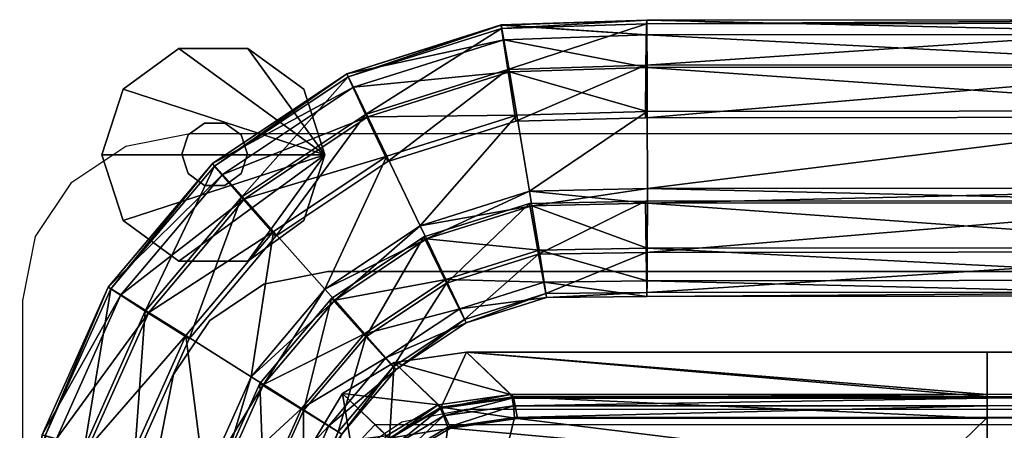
# Model space of a CAD drawing. Header units: inches. Extents: x -211 to 145, y -42 to 108.
# Tile 69 of 222: x -130.4 to -125.71, y 105.85 to 107.81. Entities that reach past the tile are written whole.
import ezdxf

# ---------------------------------------------------------------- set-up
doc = ezdxf.new("R2010")
doc.units = ezdxf.units.IN
doc.header["$MEASUREMENT"] = 0
for name, color, linetype in [('A-FURN', 7, 'Continuous'), ('A-FURN-P-SEAT', 2, 'Continuous'), ('A-FURN-P-SEAT-T', 2, 'Continuous')]:
    doc.layers.add(name, color=color, linetype=linetype)
for name, color, linetype, true_color in [('CET color Grey57', 7, 'Continuous', 0x91938e), ('CET color Grey65', 7, 'Continuous', 0xa4a5aa), ('CET color Grey71', 7, 'Continuous', 0xb6b6b6)]:
    doc.layers.add(name, color=color, linetype=linetype, true_color=true_color)
doc.styles.add('Arial', font='arial.ttf')

# ---------------------------------------------------------------- blocks, each defined once
blk = doc.blocks.new('*C25')
at = {"layer": 'A-FURN-P-SEAT', "linetype": 'Continuous'}
for points in [[(-24.5374, -17.01), (-24.5374, 16.216), (-24.477, 16.5199), (-24.3048, 16.7774), (-24.0473, 16.9496), (-23.7434, 17.01), (23.7434, 17.01), (24.0473, 16.9496), (24.3048, 16.7774), (24.477, 16.5199), (24.5374, 16.216), (24.5374, -17.01)], [(23.8809, -17.01), (23.8809, 15.5595), (23.8205, 15.8634), (23.6483, 16.1209), (23.3908, 16.2931), (23.0869, 16.3535), (-23.0869, 16.3535), (-23.3908, 16.2931), (-23.6483, 16.1209), (-23.8205, 15.8634), (-23.8809, 15.5595), (-23.8809, -17.01)], [(-24.5374, -17.01), (-24.5374, 16.216), (-24.477, 16.5199), (-24.3048, 16.7774), (-24.0473, 16.9496), (-23.7434, 17.01), (23.7434, 17.01), (24.0473, 16.9496), (24.3048, 16.7774), (24.477, 16.5199), (24.5374, 16.216), (24.5374, -17.01)], [(23.8809, -17.01), (23.8809, 15.5595), (23.8205, 15.8634), (23.6483, 16.1209), (23.3908, 16.2931), (23.0869, 16.3535), (-23.0869, 16.3535), (-23.3908, 16.2931), (-23.6483, 16.1209), (-23.8205, 15.8634), (-23.8809, 15.5595), (-23.8809, -17.01)], [(-23.8809, -17.01), (-23.8809, 15.5595), (-23.8205, 15.8634), (-23.6483, 16.1209), (-23.3908, 16.2931), (-23.0869, 16.3535), (23.0869, 16.3535), (23.3908, 16.2931), (23.6483, 16.1209), (23.8205, 15.8634), (23.8809, 15.5595), (23.8809, -17.01)], [(23.2244, -17.01), (23.2244, 14.903), (23.164, 15.2069), (22.9918, 15.4644), (22.7343, 15.6366), (22.4304, 15.697), (-22.4304, 15.697), (-22.7343, 15.6366), (-22.9918, 15.4644), (-23.164, 15.2069), (-23.2244, 14.903), (-23.2244, -17.01)], [(-23.8809, -17.01), (-23.8809, 15.5595), (-23.8205, 15.8634), (-23.6483, 16.1209), (-23.3908, 16.2931), (-23.0869, 16.3535), (23.0869, 16.3535), (23.3908, 16.2931), (23.6483, 16.1209), (23.8205, 15.8634), (23.8809, 15.5595), (23.8809, -17.01)], [(23.2244, -17.01), (23.2244, 14.903), (23.164, 15.2069), (22.9918, 15.4644), (22.7343, 15.6366), (22.4304, 15.697), (-22.4304, 15.697), (-22.7343, 15.6366), (-22.9918, 15.4644), (-23.164, 15.2069), (-23.2244, 14.903), (-23.2244, -17.01)]]:
    blk.add_lwpolyline(points, dxfattribs=at)
blk.add_lwpolyline([(-17.4816, 15.6257), (-17.4216, 15.5657), (-17.4216, -15.5657), (-17.4816, -15.6257), (-22.8584, -15.6257), (-22.9184, -15.5657), (-22.9184, 15.5657), (-22.8616, 15.6257), (-17.4816, 15.6257)], close=True, dxfattribs=at)
at = {"layer": 'A-FURN-P-SEAT-T', "linetype": 'Continuous', "style": 'Arial'}
blk.add_attdef('ITEXT', (-9.252, -17.2344), '', height=2.8, dxfattribs=at).dxf.unprotected_set("ltscale", 0)
blk = doc.blocks.new('*C47')
at = {"layer": 'CET color Grey57', "linetype": 'Continuous'}
mesh = blk.add_polyface(dxfattribs=at)
corners = [(-23.6252, 16.8542, 49.1137), (-23.497, 16.7071, 48.4398), (-23.9547, 16.1656, 48.4418), (-23.6355, 16.8669, 49.3578), (-24.1186, 16.2704, 49.1158), (-23.5873, 16.8141, 49.5952), (-24.132, 16.2795, 49.3599), (-23.483, 16.698, 49.7859), (-23.3443, 16.543, 49.9049), (-22.8055, 16.9018, 49.9026), (-22.8958, 17.0891, 49.7834), (-23.1001, 16.2692, 49.9072), (-23.3338, 16.5212, 47.8362), (-22.9068, 17.1001, 48.4373), (-22.8018, 16.8755, 47.8339), (-22.989, 17.2778, 49.1109), (-22.9954, 17.2932, 49.355), (-22.9638, 17.2293, 49.5925), (-22.1883, 17.0968, 49.8999), (-22.2307, 17.3137, 48.4343), (-22.2602, 17.5081, 49.1078), (-22.262, 17.5248, 49.3519), (-22.2493, 17.455, 49.5894), (-22.2229, 17.3017, 49.7805), (-23.483, 16.698, 0.5839), (-22.8958, 17.0891, 0.5865), (-22.8055, 16.9018, 0.4673), (-23.3443, 16.543, 0.465), (-22.647, 16.5709, 0.4646), (-23.1001, 16.2692, 0.4627), (-23.3338, 16.5212, 2.5337), (-22.8018, 16.8755, 2.536), (-22.9068, 17.1001, 1.9326), (-23.497, 16.7071, 1.9301), (-22.989, 17.2778, 1.2589), (-23.6252, 16.8542, 1.2562), (-22.9954, 17.2932, 1.0148), (-23.6355, 16.8669, 1.0121), (-22.9638, 17.2293, 0.7774), (-23.5873, 16.814, 0.7747), (-22.2602, 17.5081, 1.2621), (-22.262, 17.5249, 1.018), (-22.2493, 17.455, 0.7804), (-22.1923, 17.068, 47.8313)]
mesh.append_faces([[corners[k] for k in face] for face in [(0, 1, 2, 0), (3, 0, 4, 3), (5, 3, 6, 5), (7, 8, 9, 7), (9, 10, 7, 9), (9, 8, 11, 9), (12, 1, 13, 12), (13, 14, 12, 13), (1, 0, 15, 1), (15, 13, 1, 15), (0, 3, 16, 0), (16, 15, 0, 16), (3, 5, 17, 3), (17, 16, 3, 17), (5, 7, 10, 5), (10, 17, 5, 10), (10, 9, 18, 10), (14, 13, 19, 14), (13, 15, 20, 13), (15, 16, 21, 15), (16, 17, 22, 16), (17, 10, 23, 17), (24, 25, 26, 24), (26, 27, 24, 26), (26, 28, 29, 26), (30, 31, 32, 30), (32, 33, 30, 32), (33, 32, 34, 33), (34, 35, 33, 34), (35, 34, 36, 35), (36, 37, 35, 36), (37, 36, 38, 37), (38, 39, 37, 38), (39, 38, 25, 39), (25, 24, 39, 25), (34, 40, 41, 34), (41, 36, 34, 41), (36, 41, 42, 36), (42, 38, 36, 42), (14, 31, 30, 14), (31, 14, 43, 31)]])
mesh = blk.add_polyface(dxfattribs=at)
corners = [(-22.1883, 17.0968, 49.8999), (-22.2229, 17.3017, 49.7805), (-22.8958, 17.0891, 49.7834), (-22.647, 16.5709, 49.9052), (-22.1279, 16.7349, 49.903), (-22.8055, 16.9018, 49.9026), (-22.2307, 17.3137, 48.4343), (-22.1923, 17.068, 47.8313), (-22.8018, 16.8755, 47.8339), (-22.2602, 17.5081, 49.1078), (-22.9068, 17.1001, 48.4373), (-22.262, 17.5248, 49.3519), (-22.989, 17.2778, 49.1109), (-22.2493, 17.455, 49.5894), (-22.9954, 17.2932, 49.355), (-22.9638, 17.2293, 49.5925), (-21.5671, 17.1145, 49.8971), (-21.5669, 16.7476, 49.9007), (-21.5735, 17.3337, 48.4313), (-21.5708, 17.531, 49.1045), (-21.5697, 17.5482, 49.3486), (-21.5687, 17.4775, 49.5862), (-21.5678, 17.3221, 49.7775), (-22.8958, 17.0891, 0.5865), (-22.2229, 17.3017, 0.5893), (-22.1883, 17.0968, 0.4699), (-22.8055, 16.9018, 0.4673), (-22.1279, 16.7349, 0.4669), (-22.647, 16.5709, 0.4646), (-22.8018, 16.8755, 2.536), (-22.1923, 17.068, 2.5386), (-22.2307, 17.3137, 1.9355), (-22.9068, 17.1001, 1.9326), (-22.2602, 17.5081, 1.2621), (-22.989, 17.2778, 1.2589), (-22.9638, 17.2293, 0.7774), (-22.2493, 17.455, 0.7804), (-21.5678, 17.3221, 0.5924), (-21.5671, 17.1145, 0.4727), (-21.5759, 17.0843, 2.5413), (-21.5735, 17.3337, 1.9385), (-21.5708, 17.531, 1.2654), (-21.5697, 17.5482, 1.0213), (-22.262, 17.5249, 1.018), (-21.5687, 17.4775, 0.7836), (-21.5759, 17.0843, 47.8285)]
mesh.append_faces([[corners[k] for k in face] for face in [(0, 1, 2, 0), (3, 4, 0, 3), (0, 5, 3, 0), (6, 7, 8, 6), (9, 6, 10, 9), (11, 9, 12, 11), (13, 11, 14, 13), (1, 13, 15, 1), (1, 0, 16, 1), (4, 17, 16, 4), (16, 0, 4, 16), (7, 6, 18, 7), (6, 9, 19, 6), (9, 11, 20, 9), (11, 13, 21, 11), (13, 1, 22, 13), (23, 24, 25, 23), (25, 26, 23, 25), (25, 27, 28, 25), (28, 26, 25, 28), (29, 30, 31, 29), (31, 32, 29, 31), (32, 31, 33, 32), (33, 34, 32, 33), (35, 36, 24, 35), (24, 23, 35, 24), (24, 37, 38, 24), (38, 25, 24, 38), (27, 25, 38, 27), (30, 39, 40, 30), (40, 31, 30, 40), (31, 40, 41, 31), (41, 33, 31, 41), (33, 41, 42, 33), (42, 43, 33, 42), (43, 42, 44, 43), (44, 36, 43, 44), (36, 44, 37, 36), (37, 24, 36, 37), (30, 7, 45, 30), (7, 30, 29, 7)]])
mesh = blk.add_polyface(dxfattribs=at)
corners = [(-21.5671, 17.1145, 49.8971), (-21.5678, 17.3221, 49.7775), (-22.2229, 17.3017, 49.7805), (-21.5735, 17.3337, 48.4313), (-21.5759, 17.0843, 47.8285), (-22.1923, 17.068, 47.8313), (-21.5708, 17.531, 49.1045), (-22.2307, 17.3137, 48.4343), (-21.5697, 17.5482, 49.3486), (-22.2602, 17.5081, 49.1078), (-21.5687, 17.4775, 49.5862), (-22.262, 17.5248, 49.3519), (-22.2493, 17.455, 49.5894), (-18.6012, 17.1163, 49.885), (-18.6019, 17.324, 49.7654), (-21.5669, 16.7476, 49.9007), (-18.601, 16.7494, 49.8886), (-18.6076, 17.3355, 48.4192), (-18.61, 17.0861, 47.8164), (-18.6049, 17.5328, 49.0924), (-18.6039, 17.55, 49.3365), (-18.6028, 17.4793, 49.5741), (-21.5671, 17.1145, 0.4727), (-21.5669, 16.7476, 0.4692), (-22.1279, 16.7349, 0.4669), (-21.5678, 17.3221, 0.5924), (-18.6019, 17.324, 0.6045), (-18.6012, 17.1163, 0.4848), (-18.601, 16.7494, 0.4813), (-21.5759, 17.0843, 2.5413), (-18.6098, 17.0861, 2.5519), (-18.6076, 17.3355, 1.9507), (-21.5735, 17.3337, 1.9385), (-18.6049, 17.5329, 1.2775), (-21.5708, 17.531, 1.2654), (-18.6039, 17.55, 1.0334), (-21.5697, 17.5482, 1.0213), (-18.6028, 17.4793, 0.7957), (-21.5687, 17.4775, 0.7836), (-18.585, 17.0861, 47.8134), (-18.5641, 17.0861, 47.8047), (-18.5641, 17.0861, 2.5651), (-18.585, 17.0861, 2.5564), (-22.1923, 17.068, 2.5386)]
mesh.append_faces([[corners[k] for k in face] for face in [(0, 1, 2, 0), (3, 4, 5, 3), (6, 3, 7, 6), (8, 6, 9, 8), (10, 8, 11, 10), (1, 10, 12, 1), (1, 0, 13, 1), (13, 14, 1, 13), (15, 16, 13, 15), (13, 0, 15, 13), (4, 3, 17, 4), (17, 18, 4, 17), (3, 6, 19, 3), (19, 17, 3, 19), (6, 8, 20, 6), (20, 19, 6, 20), (8, 10, 21, 8), (21, 20, 8, 21), (10, 1, 14, 10), (14, 21, 10, 14), (22, 23, 24, 22), (25, 26, 27, 25), (27, 22, 25, 27), (27, 28, 23, 27), (23, 22, 27, 23), (29, 30, 31, 29), (31, 32, 29, 31), (32, 31, 33, 32), (33, 34, 32, 33), (34, 33, 35, 34), (35, 36, 34, 35), (36, 35, 37, 36), (37, 38, 36, 37), (38, 37, 26, 38), (26, 25, 38, 26), (18, 39, 40, 18), (41, 42, 30, 41), (18, 41, 30, 18), (4, 29, 43, 4), (18, 30, 29, 18), (29, 4, 18, 29)]])
mesh = blk.add_polyface(dxfattribs=at)
corners = [(-23.7622, 16.0486, 49.9067), (-23.9385, 16.1591, 49.7879), (-24.2264, 15.5149, 49.7892), (-23.9547, 16.1656, 48.4418), (-23.7463, 16.0331, 47.838), (-24.0071, 15.4495, 47.8391), (-24.1186, 16.2704, 49.1158), (-24.2439, 15.5182, 48.443), (-24.132, 16.2795, 49.3599), (-24.4304, 15.5726, 49.1171), (-24.071, 16.2418, 49.5973), (-24.4457, 15.5773, 49.3613), (-24.3766, 15.5578, 49.5986), (-23.3443, 16.543, 49.9049), (-23.483, 16.698, 49.7859), (-23.4515, 15.8534, 49.9087), (-23.1001, 16.2692, 49.9072), (-23.497, 16.7071, 48.4398), (-23.3338, 16.5212, 47.8362), (-23.6252, 16.8542, 49.1137), (-23.6355, 16.8669, 49.3578), (-23.5873, 16.8141, 49.5952), (-22.647, 16.5709, 49.9052), (-22.8055, 16.9018, 49.9026), (-24.1186, 16.2704, 1.2541), (-24.4304, 15.5726, 1.2527), (-24.2439, 15.5182, 1.9268), (-24.132, 16.2795, 1.0099), (-24.4457, 15.5773, 1.0086), (-24.071, 16.2418, 0.7726), (-24.3766, 15.5578, 0.7712), (-23.9385, 16.1591, 0.582), (-23.483, 16.698, 0.5839), (-23.3443, 16.543, 0.465), (-23.7622, 16.0486, 0.4632), (-23.1001, 16.2692, 0.4627), (-23.4515, 15.8534, 0.4612), (-23.7463, 16.0331, 2.5319), (-23.3338, 16.5212, 2.5337), (-23.497, 16.7071, 1.9301), (-23.9547, 16.1656, 1.9281), (-23.6252, 16.8542, 1.2562), (-23.6355, 16.8669, 1.0121), (-23.5873, 16.814, 0.7747), (-22.8055, 16.9018, 0.4673), (-22.8018, 16.8755, 47.8339), (-24.0071, 15.4495, 2.5308)]
mesh.append_faces([[corners[k] for k in face] for face in [(0, 1, 2, 0), (3, 4, 5, 3), (6, 3, 7, 6), (8, 6, 9, 8), (10, 8, 11, 10), (1, 10, 12, 1), (1, 0, 13, 1), (13, 14, 1, 13), (15, 16, 13, 15), (13, 0, 15, 13), (4, 3, 17, 4), (17, 18, 4, 17), (3, 6, 19, 3), (6, 8, 20, 6), (8, 10, 21, 8), (10, 1, 14, 10), (14, 21, 10, 14), (16, 22, 23, 16), (24, 25, 26, 24), (25, 24, 27, 25), (27, 28, 25, 27), (28, 27, 29, 28), (29, 30, 28, 29), (31, 32, 33, 31), (33, 34, 31, 33), (33, 35, 36, 33), (36, 34, 33, 36), (37, 38, 39, 37), (39, 40, 37, 39), (40, 39, 41, 40), (41, 24, 40, 41), (24, 41, 42, 24), (42, 27, 24, 42), (27, 42, 43, 27), (43, 29, 27, 43), (29, 43, 32, 29), (32, 31, 29, 32), (35, 33, 44, 35), (38, 18, 45, 38), (4, 37, 46, 4), (18, 38, 37, 18), (37, 4, 18, 37)]])
mesh = blk.add_polyface(dxfattribs=at)
corners = [(-23.0535, 16.217, 49.9076), (-22.9117, 16.0574, 49.7824), (-22.5249, 16.315, 49.7808), (-22.6168, 16.5079, 49.9057), (-22.8101, 15.9425, 49.5883), (-22.4593, 16.1762, 49.5868), (-22.4281, 16.1091, 49.3564), (-22.7751, 15.901, 49.1167), (-22.905, 16.0434, 48.4381), (-22.5226, 16.2981, 48.4365), (-22.4372, 16.126, 49.1152), (-23.0695, 16.2249, 47.8368), (-22.6303, 16.5174, 47.8349), (-22.0818, 16.455, 49.7789), (-22.0573, 16.3032, 49.5851), (-22.127, 16.6764, 47.8327), (-23.0535, 16.217, 0.4623), (-22.6168, 16.5079, 0.4641), (-22.5249, 16.315, 0.5891), (-22.9117, 16.0574, 0.5874), (-22.4593, 16.1762, 0.783), (-22.8101, 15.9425, 0.7815), (-22.4281, 16.1091, 1.0135), (-22.7616, 15.887, 1.0121), (-22.4372, 16.126, 1.2546), (-22.7751, 15.901, 1.2532), (-22.5226, 16.2981, 1.9334), (-22.905, 16.0434, 1.9317), (-22.6303, 16.5174, 2.535), (-23.0695, 16.2249, 2.5331), (-22.0818, 16.455, 0.591), (-22.0573, 16.3032, 0.7848), (-22.0845, 16.4365, 1.9353), (-22.127, 16.6764, 2.5372), (-23.4515, 15.8534, 49.9087), (-23.1, 16.2692, 49.9072), (-22.647, 16.5709, 49.9052), (-22.1164, 16.666, 49.9036), (-22.1279, 16.7349, 49.903), (-23.1, 16.2692, 0.4627), (-23.3923, 15.8163, 0.4608), (-23.4515, 15.8534, 0.4612), (-22.647, 16.5709, 0.4646), (-22.1279, 16.7349, 0.4669), (-23.4102, 15.8218, 47.8383), (-23.4102, 15.8218, 2.5316)]
mesh.append_faces([[corners[k] for k in face] for face in [(0, 1, 2, 0), (0, 2, 3, 0), (1, 4, 5, 1), (1, 5, 2, 1), (4, 6, 5, 4), (7, 8, 9, 7), (7, 9, 10, 7), (8, 11, 12, 8), (8, 12, 9, 8), (3, 2, 13, 3), (2, 5, 14, 2), (9, 12, 15, 9), (16, 17, 18, 16), (16, 18, 19, 16), (19, 18, 20, 19), (19, 20, 21, 19), (21, 20, 22, 21), (23, 22, 24, 23), (25, 24, 26, 25), (25, 26, 27, 25), (27, 26, 28, 27), (27, 28, 29, 27), (17, 30, 18, 17), (18, 31, 20, 18), (24, 32, 26, 24), (26, 33, 28, 26), (34, 0, 35, 34), (35, 0, 3, 35), (35, 3, 36, 35), (36, 3, 37, 36), (36, 37, 38, 36), (39, 16, 40, 39), (39, 40, 41, 39), (42, 17, 16, 42), (42, 16, 39, 42), (43, 17, 42, 43), (15, 12, 28, 15), (11, 44, 45, 11), (11, 45, 29, 11), (29, 28, 12, 29), (29, 12, 11, 29)]])
mesh = blk.add_polyface(dxfattribs=at)
corners = [(-22.6168, 16.5079, 49.9057), (-22.0818, 16.455, 49.7789), (-22.1164, 16.666, 49.9036), (-22.5249, 16.315, 49.7808), (-22.0573, 16.3032, 49.5851), (-22.4593, 16.1762, 49.5868), (-22.4281, 16.1091, 49.3564), (-22.0461, 16.2298, 49.3547), (-22.4372, 16.126, 49.1152), (-22.0502, 16.2483, 49.1136), (-22.5226, 16.2981, 48.4365), (-22.0845, 16.4365, 48.4346), (-22.127, 16.6764, 47.8327), (-21.5672, 16.4638, 49.7769), (-21.5668, 16.6777, 49.9013), (-21.5679, 16.3098, 49.5833), (-21.5689, 16.2353, 49.353), (-21.5699, 16.2539, 49.1118), (-21.5729, 16.4443, 48.4326), (-21.5756, 16.6873, 47.8305), (-22.6168, 16.5079, 0.4641), (-22.1164, 16.6659, 0.4663), (-22.0818, 16.455, 0.591), (-22.5249, 16.315, 0.5891), (-22.0573, 16.3032, 0.7848), (-22.4593, 16.1762, 0.783), (-22.0461, 16.2298, 1.0151), (-22.4281, 16.1091, 1.0135), (-22.0502, 16.2483, 1.2563), (-22.4372, 16.126, 1.2546), (-22.0845, 16.4365, 1.9353), (-22.5226, 16.2981, 1.9334), (-22.127, 16.6764, 2.5372), (-21.5668, 16.6777, 0.4685), (-21.5672, 16.4638, 0.593), (-21.5679, 16.3098, 0.7866), (-21.5689, 16.2353, 1.0169), (-21.5699, 16.2539, 1.2581), (-21.5729, 16.4443, 1.9372), (-21.5756, 16.6873, 2.5394), (-22.1279, 16.7349, 49.903), (-21.5669, 16.7476, 49.9007), (-22.1279, 16.7349, 0.4669), (-21.5669, 16.7476, 0.4692), (-22.6303, 16.5174, 2.535)]
mesh.append_faces([[corners[k] for k in face] for face in [(0, 1, 2, 0), (3, 4, 1, 3), (5, 6, 7, 5), (5, 7, 4, 5), (6, 8, 9, 6), (6, 9, 7, 6), (8, 10, 11, 8), (8, 11, 9, 8), (10, 12, 11, 10), (2, 1, 13, 2), (2, 13, 14, 2), (1, 4, 15, 1), (1, 15, 13, 1), (4, 7, 16, 4), (7, 9, 17, 7), (9, 11, 18, 9), (11, 12, 19, 11), (11, 19, 18, 11), (20, 21, 22, 20), (23, 22, 24, 23), (25, 24, 26, 25), (25, 26, 27, 25), (27, 26, 28, 27), (27, 28, 29, 27), (29, 28, 30, 29), (31, 30, 32, 31), (21, 33, 34, 21), (21, 34, 22, 21), (22, 35, 24, 22), (24, 36, 26, 24), (26, 37, 28, 26), (28, 38, 30, 28), (30, 38, 39, 30), (30, 39, 32, 30), (40, 2, 14, 40), (40, 14, 41, 40), (42, 21, 20, 42), (43, 21, 42, 43), (12, 44, 32, 12), (32, 39, 19, 32), (32, 19, 12, 32)]])
mesh = blk.add_polyface(dxfattribs=at)
corners = [(-22.0573, 16.3032, 49.5851), (-21.5689, 16.2353, 49.353), (-21.5679, 16.3098, 49.5833), (-22.0461, 16.2298, 49.3547), (-21.5699, 16.2539, 49.1118), (-22.0502, 16.2483, 49.1136), (-21.5729, 16.4443, 48.4326), (-21.5668, 16.6777, 49.9013), (-21.5672, 16.4638, 49.7769), (-18.6013, 16.4656, 49.7648), (-18.6009, 16.6795, 49.8892), (-18.6021, 16.3116, 49.5712), (-18.603, 16.2371, 49.3409), (-18.604, 16.2557, 49.0997), (-18.607, 16.4461, 48.4205), (-21.5756, 16.6873, 47.8305), (-18.6098, 16.6891, 47.8183), (-18.5842, 16.6891, 47.8153), (-22.0818, 16.455, 0.591), (-21.5672, 16.4638, 0.593), (-21.5679, 16.3098, 0.7866), (-22.0573, 16.3032, 0.7848), (-21.5689, 16.2353, 1.0169), (-22.0461, 16.2298, 1.0151), (-21.5699, 16.2539, 1.2581), (-22.0502, 16.2483, 1.2563), (-21.5729, 16.4443, 1.9372), (-21.5668, 16.6777, 0.4685), (-18.6009, 16.6795, 0.4807), (-18.6013, 16.4656, 0.6051), (-18.6021, 16.3116, 0.7987), (-18.603, 16.2371, 1.029), (-18.604, 16.2557, 1.2702), (-18.607, 16.4461, 1.9494), (-18.6098, 16.6891, 2.5515), (-21.5756, 16.6873, 2.5394), (-18.5842, 16.6891, 2.5546), (-21.5669, 16.7476, 49.9007), (-18.601, 16.7494, 49.8886), (-21.5669, 16.7476, 0.4692), (-22.1164, 16.6659, 0.4663), (-18.601, 16.7494, 0.4813), (-18.5627, 16.6891, 2.5635)]
mesh.append_faces([[corners[k] for k in face] for face in [(0, 1, 2, 0), (3, 4, 1, 3), (5, 6, 4, 5), (7, 8, 9, 7), (7, 9, 10, 7), (8, 2, 11, 8), (8, 11, 9, 8), (2, 1, 12, 2), (2, 12, 11, 2), (1, 4, 13, 1), (1, 13, 12, 1), (4, 6, 14, 4), (4, 14, 13, 4), (6, 15, 16, 6), (6, 16, 14, 6), (14, 16, 17, 14), (18, 19, 20, 18), (21, 20, 22, 21), (23, 22, 24, 23), (25, 24, 26, 25), (27, 28, 29, 27), (27, 29, 19, 27), (19, 29, 30, 19), (19, 30, 20, 19), (20, 30, 31, 20), (20, 31, 22, 20), (22, 31, 32, 22), (22, 32, 24, 22), (24, 32, 33, 24), (24, 33, 26, 24), (26, 33, 34, 26), (26, 34, 35, 26), (33, 36, 34, 33), (37, 7, 10, 37), (37, 10, 38, 37), (39, 27, 40, 39), (41, 28, 27, 41), (41, 27, 39, 41), (34, 36, 42, 34), (16, 15, 35, 16), (16, 35, 34, 16)]])
mesh = blk.add_polyface(dxfattribs=at)
corners = [(-24.0262, 15.4576, 49.9078), (-24.2264, 15.5149, 49.7892), (-24.3239, 14.817, 49.7896), (-23.7488, 14.817, 49.91), (-23.6735, 15.3564, 49.9097), (-24.1157, 14.817, 49.9083), (-24.2439, 15.5182, 48.443), (-24.0071, 15.4495, 47.8391), (-24.0954, 14.8169, 47.8395), (-24.4304, 15.5726, 49.1171), (-24.3419, 14.8169, 48.4435), (-24.536, 14.817, 49.1176), (-24.552, 14.817, 49.3618), (-24.4457, 15.5773, 49.3613), (-24.3766, 15.5578, 49.5986), (-24.4802, 14.817, 49.5991), (-23.7622, 16.0486, 49.9067), (-23.4515, 15.8534, 49.9087), (-23.9547, 16.1656, 48.4418), (-24.1186, 16.2704, 49.1158), (-24.132, 16.2795, 49.3599), (-24.071, 16.2418, 49.5973), (-23.9385, 16.1591, 49.7879), (-24.3239, 14.817, 0.5803), (-24.2264, 15.5149, 0.5807), (-24.0262, 15.4576, 0.462), (-24.1157, 14.817, 0.4616), (-23.6735, 15.3564, 0.4602), (-23.7488, 14.817, 0.4599), (-24.0954, 14.8169, 2.5304), (-24.0071, 15.4495, 2.5308), (-24.2439, 15.5182, 1.9268), (-24.3419, 14.8169, 1.9264), (-24.4304, 15.5726, 1.2527), (-24.536, 14.817, 1.2522), (-24.4457, 15.5773, 1.0086), (-24.552, 14.817, 1.0081), (-24.3766, 15.5578, 0.7712), (-24.4802, 14.817, 0.7708), (-23.9385, 16.1591, 0.582), (-23.7622, 16.0486, 0.4632), (-23.4515, 15.8534, 0.4612), (-23.7463, 16.0331, 2.5319), (-23.9547, 16.1656, 1.9281), (-24.1186, 16.2704, 1.2541), (-24.071, 16.2418, 0.7726), (-23.7463, 16.0331, 47.838)]
mesh.append_faces([[corners[k] for k in face] for face in [(0, 1, 2, 0), (3, 4, 0, 3), (0, 5, 3, 0), (6, 7, 8, 6), (9, 6, 10, 9), (11, 12, 13, 11), (13, 9, 11, 13), (14, 13, 12, 14), (1, 14, 15, 1), (1, 0, 16, 1), (4, 17, 16, 4), (16, 0, 4, 16), (7, 6, 18, 7), (6, 9, 19, 6), (9, 13, 20, 9), (13, 14, 21, 13), (14, 1, 22, 14), (23, 24, 25, 23), (25, 26, 23, 25), (25, 27, 28, 25), (29, 30, 31, 29), (31, 32, 29, 31), (32, 31, 33, 32), (33, 34, 32, 33), (34, 33, 35, 34), (35, 36, 34, 35), (36, 35, 37, 36), (37, 38, 36, 37), (38, 37, 24, 38), (24, 23, 38, 24), (24, 39, 40, 24), (40, 25, 24, 40), (40, 41, 27, 40), (27, 25, 40, 27), (30, 42, 43, 30), (43, 31, 30, 43), (31, 43, 44, 31), (37, 45, 39, 37), (39, 24, 37, 39), (30, 7, 46, 30), (7, 30, 29, 7)]])
mesh = blk.add_polyface(dxfattribs=at)
corners = [(-23.6789, 14.817, 49.9103), (-23.4655, 14.817, 49.7848), (-23.4013, 15.2782, 49.7845), (-23.6063, 15.3372, 49.91), (-23.2542, 15.2357, 49.5903), (-23.3125, 14.817, 49.5905), (-23.1837, 15.2152, 49.3597), (-23.2588, 14.817, 49.1188), (-23.3891, 15.273, 48.4402), (-23.2027, 15.2203, 49.1185), (-23.4526, 14.8169, 48.4405), (-23.6984, 14.8169, 47.8395), (-23.6255, 15.34, 47.8392), (-23.2117, 15.7025, 49.7837), (-23.3923, 15.8162, 49.9091), (-23.0822, 15.6206, 49.5895), (-23.2016, 15.6925, 48.4394), (-23.4102, 15.8218, 47.8383), (-23.6789, 14.817, 0.4595), (-23.6063, 15.3372, 0.4599), (-23.4013, 15.2782, 0.5853), (-23.4655, 14.817, 0.585), (-23.2542, 15.2357, 0.7796), (-23.3125, 14.817, 0.7793), (-23.1837, 15.2152, 1.0102), (-23.2588, 14.817, 1.2511), (-23.2027, 15.2204, 1.2513), (-23.3891, 15.273, 1.9296), (-23.4526, 14.8169, 1.9294), (-23.6255, 15.34, 2.5307), (-23.6984, 14.8169, 2.5304), (-23.3923, 15.8163, 0.4608), (-23.2117, 15.7025, 0.5861), (-23.0822, 15.6206, 0.7803), (-23.2016, 15.6925, 1.9305), (-23.4102, 15.8218, 2.5316), (-23.7488, 14.817, 49.91), (-23.6735, 15.3564, 49.9097), (-23.4515, 15.8534, 49.9087), (-23.0535, 16.217, 49.9076), (-23.6735, 15.3564, 0.4602), (-23.7488, 14.817, 0.4599), (-23.4515, 15.8534, 0.4612)]
mesh.append_faces([[corners[k] for k in face] for face in [(0, 1, 2, 0), (0, 2, 3, 0), (1, 4, 2, 1), (5, 6, 4, 5), (7, 8, 9, 7), (10, 11, 12, 10), (10, 12, 8, 10), (3, 2, 13, 3), (3, 13, 14, 3), (2, 4, 15, 2), (2, 15, 13, 2), (9, 8, 16, 9), (8, 12, 17, 8), (8, 17, 16, 8), (18, 19, 20, 18), (18, 20, 21, 18), (21, 20, 22, 21), (23, 22, 24, 23), (25, 26, 27, 25), (25, 27, 28, 25), (28, 27, 29, 28), (28, 29, 30, 28), (19, 31, 32, 19), (19, 32, 20, 19), (20, 32, 33, 20), (20, 33, 22, 20), (27, 34, 35, 27), (27, 35, 29, 27), (36, 0, 3, 36), (36, 3, 37, 36), (37, 3, 14, 37), (37, 14, 38, 37), (38, 14, 39, 38), (40, 19, 18, 40), (40, 18, 41, 40), (42, 31, 19, 42), (42, 19, 40, 42), (12, 11, 30, 12), (12, 30, 29, 12), (29, 35, 17, 29), (29, 17, 12, 29)]])
mesh = blk.add_polyface(dxfattribs=at)
corners = [(-23.2391, 14.817, 49.3599), (-23.2027, 15.2203, 49.1185), (-23.1837, 15.2152, 49.3597), (-23.2542, 15.2357, 49.5903), (-23.0203, 15.581, 49.3589), (-23.0822, 15.6206, 49.5895), (-23.0372, 15.591, 49.1178), (-23.2016, 15.6925, 48.4394), (-23.3923, 15.8162, 49.9091), (-23.2117, 15.7025, 49.7837), (-22.9117, 16.0574, 49.7824), (-23.0535, 16.217, 49.9076), (-22.8101, 15.9425, 49.5883), (-22.7616, 15.887, 49.3578), (-22.7751, 15.901, 49.1167), (-22.905, 16.0434, 48.4381), (-23.4102, 15.8218, 47.8383), (-23.0695, 16.2249, 47.8368), (-22.4281, 16.1091, 49.3564), (-22.4372, 16.126, 49.1152), (-23.2391, 14.817, 1.01), (-23.1837, 15.2152, 1.0102), (-23.2027, 15.2204, 1.2513), (-23.2542, 15.2357, 0.7796), (-23.0822, 15.6206, 0.7803), (-23.0203, 15.581, 1.0109), (-23.0372, 15.591, 1.2521), (-23.2016, 15.6925, 1.9305), (-23.3891, 15.273, 1.9296), (-23.3923, 15.8163, 0.4608), (-23.0535, 16.217, 0.4623), (-22.9117, 16.0574, 0.5874), (-23.2117, 15.7025, 0.5861), (-22.8101, 15.9425, 0.7815), (-22.7616, 15.887, 1.0121), (-22.7751, 15.901, 1.2532), (-22.905, 16.0434, 1.9317), (-23.0695, 16.2249, 2.5331), (-23.4102, 15.8218, 2.5316), (-22.4281, 16.1091, 1.0135), (-22.4372, 16.126, 1.2546)]
mesh.append_faces([[corners[k] for k in face] for face in [(0, 1, 2, 0), (3, 2, 4, 3), (3, 4, 5, 3), (2, 1, 6, 2), (2, 6, 4, 2), (1, 7, 6, 1), (8, 9, 10, 8), (8, 10, 11, 8), (9, 5, 12, 9), (9, 12, 10, 9), (5, 4, 13, 5), (5, 13, 12, 5), (4, 6, 14, 4), (4, 14, 13, 4), (6, 7, 15, 6), (6, 15, 14, 6), (7, 16, 17, 7), (7, 17, 15, 7), (12, 13, 18, 12), (13, 14, 19, 13), (13, 19, 18, 13), (20, 21, 22, 20), (23, 24, 25, 23), (23, 25, 21, 23), (21, 25, 26, 21), (21, 26, 22, 21), (22, 26, 27, 22), (22, 27, 28, 22), (29, 30, 31, 29), (29, 31, 32, 29), (32, 31, 33, 32), (32, 33, 24, 32), (24, 33, 34, 24), (24, 34, 25, 24), (25, 34, 35, 25), (25, 35, 26, 25), (26, 35, 36, 26), (26, 36, 27, 26), (27, 36, 37, 27), (27, 37, 38, 27), (33, 39, 34, 33), (34, 40, 35, 34)]])
at = {"layer": 'CET color Grey65', "linetype": 'Continuous'}
mesh = blk.add_polyface(dxfattribs=at)
corners = [(-22.217, -16.0764, 12.2248), (-22.1841, -15.9582, 15.8943), (-22.203, 15.7584, 15.764), (-19.9512, 15.7689, 12.2254), (-19.9512, -16.0619, 15.7632), (-19.9512, 15.6565, 15.9002), (-23.0022, -0.1276, 12.2253), (-23.0044, 12.7947, 12.2253), (-22.8881, 12.7947, 15.9009), (-22.9883, -0.1276, 15.7633), (-22.9904, -12.8308, 15.7633), (-22.4266, -16.2628, 13.9943), (-23.214, 15.1831, 13.9943), (-19.9512, -16.2628, 13.9943), (-19.9512, 15.9705, 13.9943), (-23.214, -12.8308, 13.9943), (-23.2118, -0.1276, 13.9943), (-23.214, 12.7947, 13.9943), (-23.0043, 14.9814, 12.2247), (-22.9904, -15.2744, 15.764), (-22.8856, 14.9528, 15.8946), (-23.214, -15.4754, 13.9943), (-22.4266, 15.9705, 13.9943), (-22.5614, -16.0272, 12.2248), (-22.8075, -15.8796, 12.2248), (-22.9551, 15.3259, 12.2247), (-22.8075, 15.572, 12.2247), (-22.9412, -15.6189, 15.764), (-22.7935, -15.865, 15.764), (-22.5034, -15.9124, 15.8936), (-22.5475, 15.7092, 15.764), (-22.7935, 15.5616, 15.764), (-22.8398, 15.2721, 15.894), (-22.7711, -16.2136, 13.9943), (-23.0171, -16.066, 13.9943), (-23.1648, -15.8199, 13.9943), (-23.1648, 15.5276, 13.9943), (-23.0171, 15.7736, 13.9943), (-22.7711, 15.9213, 13.9943), (-22.2169, 15.7688, 12.2247), (-22.203, -16.0618, 15.764), (-22.1841, 15.6541, 15.8942), (-19.9512, -16.0765, 12.2254), (-19.9512, -15.9606, 15.9004), (-19.9512, 15.7585, 15.7633), (-23.0044, -12.8308, 12.2253), (-22.9904, 12.7947, 15.7633), (-22.8859, -0.1276, 15.9009), (-22.8881, -12.8308, 15.9009), (-23.0044, -15.289, 12.2248), (-22.8856, -15.2569, 15.8946), (-22.9904, 14.971, 15.764), (-22.9551, -15.6335, 12.2248), (-22.5614, 15.7196, 12.2247), (-22.8398, -15.5761, 15.894), (-22.7161, -15.7877, 15.8934), (-22.5475, -16.0126, 15.764), (-22.5034, 15.6083, 15.8936), (-22.7163, 15.4835, 15.8933), (-22.9412, 15.3155, 15.764), (-22.2098, -16.0598, 12.1708), (-22.2098, 15.7517, 12.1707), (-19.9512, 15.7518, 12.171), (-19.9512, -16.0598, 12.1711), (-22.987, -12.8308, 12.171), (-22.9849, -0.1276, 12.171), (-22.987, 12.7947, 12.171), (-22.987, -15.2826, 12.1708), (-22.987, 14.9745, 12.1707), (-22.5513, -16.011, 12.1708), (-22.7931, -15.8659, 12.1708), (-22.9382, -15.6241, 12.1708), (-22.9382, 15.316, 12.1707), (-22.7931, 15.5578, 12.1707), (-22.5513, 15.7029, 12.1707), (0.0001, -15.9554, 15.9004), (0.0001, 15.6618, 15.9002), (0.0001, 15.9757, 13.9943), (0.0001, 15.7741, 12.2254), (0.0001, 15.7637, 15.7633), (0.0001, 15.757, 12.171), (0.0001, -16.0546, 12.1711), (19.9464, -16.0765, 12.2254), (0.0001, -16.0713, 12.2254), (0.0001, -16.2576, 13.9943), (19.9464, -16.2628, 13.9943), (22.9997, 12.7947, 12.2253), (23.0019, -0.1276, 12.2253), (23.2115, -0.1276, 13.9943), (23.2093, 12.7947, 13.9943), (19.9464, -16.0619, 15.7632), (22.1983, -16.0618, 15.764), (22.4219, -16.2628, 13.9943), (19.9464, 15.7689, 12.2254), (22.2122, 15.7688, 12.2247), (22.4219, 15.9705, 13.9943), (19.9464, 15.9705, 13.9943), (22.9997, -12.8308, 12.2253), (22.9996, -15.289, 12.2248), (23.2093, -15.4754, 13.9943), (23.2093, -12.8308, 13.9943), (22.9857, 12.7947, 15.7633), (22.9856, 14.971, 15.764), (23.2093, 15.1831, 13.9943), (22.9879, -0.1276, 15.7633), (22.2123, -16.0764, 12.2248), (22.1982, 15.7584, 15.764), (19.9464, 15.7585, 15.7633), (22.9857, -15.2744, 15.764), (22.9857, -12.8308, 15.7633), (22.9996, 14.9814, 12.2247), (22.5427, -16.0126, 15.764), (22.7663, -16.2136, 13.9943), (22.5567, 15.7196, 12.2247), (22.7663, 15.9213, 13.9943), (22.5567, -16.0272, 12.2248), (22.5427, 15.7092, 15.764), (22.7888, -15.865, 15.764), (23.0124, -16.066, 13.9943), (22.9364, -15.6189, 15.764), (23.16, -15.8199, 13.9943), (22.8028, 15.572, 12.2247), (23.0124, 15.7737, 13.9943), (22.9504, 15.3259, 12.2247), (23.16, 15.5276, 13.9943), (22.8028, -15.8796, 12.2248), (22.9504, -15.6335, 12.2248), (22.7888, 15.5616, 15.764), (22.9364, 15.3155, 15.764), (22.8834, 12.7947, 15.9009), (22.8856, -0.1276, 15.9009), (19.9464, -15.9606, 15.9004), (22.7114, -15.7877, 15.8934), (22.4987, -15.9124, 15.8936), (22.1794, -15.9582, 15.8943), (22.8834, -12.8308, 15.9009), (22.7115, 15.4835, 15.8933), (22.8351, 15.2721, 15.894), (22.8809, 14.9528, 15.8946), (22.8809, -15.2569, 15.8946), (22.8351, -15.5762, 15.894), (19.9464, 15.6565, 15.9002), (22.1794, 15.6541, 15.8942), (22.4987, 15.6083, 15.8936), (0.0001, -16.0567, 15.7632), (22.9823, -15.2826, 12.1708), (22.9335, -15.6241, 12.1708), (22.2051, 15.7517, 12.1707), (22.5466, 15.7029, 12.1707), (22.5466, -16.011, 12.1708), (22.2051, -16.0598, 12.1708), (22.7884, -15.8659, 12.1708), (22.9335, 15.316, 12.1707), (22.9823, 14.9745, 12.1707), (22.7884, 15.5578, 12.1707), (22.9823, -12.8308, 12.171), (19.9464, 15.7518, 12.171), (19.9464, -16.0598, 12.1711), (22.9845, -0.1276, 12.171), (22.9823, 12.7947, 12.171)]
mesh.append_faces([[corners[k] for k in face] for face in [(42, 83, 84, 42), (42, 84, 13, 42), (7, 6, 16, 7), (7, 16, 17, 7), (4, 40, 11, 4), (4, 11, 13, 4), (3, 39, 22, 3), (3, 22, 14, 3), (45, 49, 21, 45), (45, 21, 15, 45), (6, 45, 15, 6), (6, 15, 16, 6), (46, 51, 12, 46), (46, 12, 17, 46), (16, 9, 46, 16), (16, 46, 17, 16), (11, 0, 42, 11), (11, 42, 13, 11), (22, 2, 44, 22), (22, 44, 14, 22), (14, 44, 79, 14), (14, 79, 77, 14), (21, 19, 10, 21), (21, 10, 15, 21), (15, 10, 9, 15), (15, 9, 16, 15), (12, 18, 7, 12), (12, 7, 17, 12), (40, 56, 33, 40), (40, 33, 11, 40), (39, 53, 38, 39), (39, 38, 22, 39), (11, 33, 23, 11), (11, 23, 0, 11), (22, 38, 30, 22), (22, 30, 2, 22), (56, 28, 34, 56), (56, 34, 33, 56), (28, 27, 35, 28), (28, 35, 34, 28), (27, 19, 21, 27), (27, 21, 35, 27), (53, 26, 37, 53), (53, 37, 38, 53), (26, 25, 36, 26), (26, 36, 37, 26), (25, 18, 12, 25), (25, 12, 36, 25), (33, 34, 24, 33), (33, 24, 23, 33), (34, 35, 52, 34), (34, 52, 24, 34), (35, 21, 49, 35), (35, 49, 52, 35), (38, 37, 31, 38), (38, 31, 30, 38), (37, 36, 59, 37), (37, 59, 31, 37), (36, 12, 51, 36), (36, 51, 59, 36), (1, 40, 4, 1), (1, 4, 43, 1), (20, 51, 46, 20), (20, 46, 8, 20), (43, 4, 144, 43), (43, 144, 75, 43), (5, 44, 2, 5), (5, 2, 41, 5), (8, 46, 9, 8), (8, 9, 47, 8), (47, 9, 10, 47), (47, 10, 48, 47), (48, 10, 19, 48), (48, 19, 50, 48), (49, 67, 71, 49), (49, 71, 52, 49), (39, 61, 74, 39), (39, 74, 53, 39), (40, 1, 29, 40), (40, 29, 56, 40), (51, 20, 32, 51), (51, 32, 59, 51), (23, 69, 60, 23), (23, 60, 0, 23), (24, 70, 69, 24), (24, 69, 23, 24), (52, 71, 70, 52), (52, 70, 24, 52), (25, 72, 68, 25), (25, 68, 18, 25), (26, 73, 72, 26), (26, 72, 25, 26), (53, 74, 73, 53), (53, 73, 26, 53), (27, 54, 50, 27), (27, 50, 19, 27), (28, 55, 54, 28), (28, 54, 27, 28), (56, 29, 55, 56), (56, 55, 28, 56), (30, 57, 41, 30), (30, 41, 2, 30), (31, 58, 57, 31), (31, 57, 30, 31), (59, 32, 58, 59), (59, 58, 31, 59), (67, 49, 45, 67), (67, 45, 64, 67), (61, 39, 3, 61), (61, 3, 62, 61), (62, 3, 78, 62), (62, 78, 80, 62), (63, 42, 0, 63), (63, 0, 60, 63), (64, 45, 6, 64), (64, 6, 65, 64), (65, 6, 7, 65), (65, 7, 66, 65), (66, 7, 18, 66), (66, 18, 68, 66), (78, 3, 14, 78), (78, 14, 77, 78), (144, 4, 13, 144), (144, 13, 84, 144), (79, 44, 5, 79), (79, 5, 76, 79), (83, 42, 63, 83), (83, 63, 81, 83), (82, 85, 84, 82), (82, 84, 83, 82), (86, 89, 88, 86), (86, 88, 87, 86), (90, 85, 92, 90), (90, 92, 91, 90), (93, 96, 95, 93), (93, 95, 94, 93), (97, 100, 99, 97), (97, 99, 98, 97), (87, 88, 100, 87), (87, 100, 97, 87), (101, 89, 103, 101), (101, 103, 102, 101), (88, 89, 101, 88), (88, 101, 104, 88), (92, 85, 82, 92), (92, 82, 105, 92), (95, 96, 107, 95), (95, 107, 106, 95), (96, 77, 79, 96), (96, 79, 107, 96), (99, 100, 109, 99), (99, 109, 108, 99), (100, 88, 104, 100), (100, 104, 109, 100), (103, 89, 86, 103), (103, 86, 110, 103), (91, 92, 112, 91), (91, 112, 111, 91), (94, 95, 114, 94), (94, 114, 113, 94), (92, 105, 115, 92), (92, 115, 112, 92), (95, 106, 116, 95), (95, 116, 114, 95), (111, 112, 118, 111), (111, 118, 117, 111), (117, 118, 120, 117), (117, 120, 119, 117), (119, 120, 99, 119), (119, 99, 108, 119), (113, 114, 122, 113), (113, 122, 121, 113), (121, 122, 124, 121), (121, 124, 123, 121), (123, 124, 103, 123), (123, 103, 110, 123), (112, 115, 125, 112), (112, 125, 118, 112), (118, 125, 126, 118), (118, 126, 120, 118), (120, 126, 98, 120), (120, 98, 99, 120), (114, 116, 127, 114), (114, 127, 122, 114), (122, 127, 128, 122), (122, 128, 124, 122), (124, 128, 102, 124), (124, 102, 103, 124), (134, 131, 90, 134), (134, 90, 91, 134), (138, 129, 101, 138), (138, 101, 102, 138), (131, 75, 144, 131), (131, 144, 90, 131), (141, 142, 106, 141), (141, 106, 107, 141), (129, 130, 104, 129), (129, 104, 101, 129), (130, 135, 109, 130), (130, 109, 104, 130), (135, 139, 108, 135), (135, 108, 109, 135), (98, 126, 146, 98), (98, 146, 145, 98), (94, 113, 148, 94), (94, 148, 147, 94), (91, 111, 133, 91), (91, 133, 134, 91), (102, 128, 137, 102), (102, 137, 138, 102), (115, 105, 150, 115), (115, 150, 149, 115), (125, 115, 149, 125), (125, 149, 151, 125), (126, 125, 151, 126), (126, 151, 146, 126), (123, 110, 153, 123), (123, 153, 152, 123), (121, 123, 152, 121), (121, 152, 154, 121), (113, 121, 154, 113), (113, 154, 148, 113), (119, 108, 139, 119), (119, 139, 140, 119), (117, 119, 140, 117), (117, 140, 132, 117), (111, 117, 132, 111), (111, 132, 133, 111), (116, 106, 142, 116), (116, 142, 143, 116), (127, 116, 143, 127), (127, 143, 136, 127), (128, 127, 136, 128), (128, 136, 137, 128), (145, 155, 97, 145), (145, 97, 98, 145), (147, 156, 93, 147), (147, 93, 94, 147), (156, 80, 78, 156), (156, 78, 93, 156), (157, 150, 105, 157), (157, 105, 82, 157), (155, 158, 87, 155), (155, 87, 97, 155), (158, 159, 86, 158), (158, 86, 87, 158), (159, 153, 110, 159), (159, 110, 86, 159), (78, 77, 96, 78), (78, 96, 93, 78), (144, 84, 85, 144), (144, 85, 90, 144), (79, 76, 141, 79), (79, 141, 107, 79), (83, 81, 157, 83), (83, 157, 82, 83)]])
mesh = blk.add_polyface(dxfattribs=at)
corners = [(-22.2017, -0.1276, 16.1804), (-21.8058, -0.1276, 16.3401), (-21.808, 12.7947, 16.3401), (-22.2039, 12.7947, 16.1804), (-22.8944, 12.7947, 12.1276), (-22.8944, 14.9633, 12.1276), (-22.849, 15.2812, 12.1276), (-22.7243, 15.4892, 12.1276), (-22.5163, 15.6139, 12.1276), (-22.1984, 15.6593, 12.1276), (-19.9512, 15.6593, 12.1276), (-22.8922, -0.1276, 12.1276), (-19.9512, 12.7947, 12.1276), (-21.7292, 14.4933, 16.3401), (-22.0858, 14.8575, 16.1804), (-22.6179, 12.7947, 16.0207), (-22.8881, 12.7947, 15.9009), (-22.8859, -0.1276, 15.9009), (-22.6158, -0.1276, 16.0207), (-22.4605, 15.222, 16.0207), (-22.7163, 15.4835, 15.8933), (-22.8398, 15.2721, 15.894), (-22.8856, 14.9528, 15.8946), (-22.9482, -0.1276, 12.1384), (-22.9504, 12.7947, 12.1384), (-22.9504, 14.9685, 12.1384), (-22.9849, -0.1276, 12.171), (-22.987, 12.7947, 12.171), (-22.987, 14.9745, 12.1707), (-22.2098, 15.7517, 12.1707), (-22.2036, 15.7152, 12.1384), (-22.5363, 15.6677, 12.1384), (-22.5513, 15.7029, 12.1707), (-22.9382, 15.316, 12.1707), (-22.9028, 15.3011, 12.1384), (-22.7931, 15.5578, 12.1707), (-22.7654, 15.5302, 12.1384)]
mesh.append_faces([[corners[k] for k in face] for face in [(0, 1, 2, 0), (0, 2, 3, 0), (4, 5, 6, 4), (4, 6, 7, 4), (4, 7, 8, 4), (4, 8, 9, 4), (4, 9, 10, 4), (11, 4, 12, 11), (13, 14, 3, 13), (13, 3, 2, 13), (15, 16, 17, 15), (15, 17, 18, 15), (3, 15, 18, 3), (3, 18, 0, 3), (19, 20, 21, 19), (19, 21, 22, 19), (19, 22, 16, 19), (19, 16, 15, 19), (14, 19, 15, 14), (14, 15, 3, 14), (11, 23, 24, 11), (11, 24, 4, 11), (4, 24, 25, 4), (4, 25, 5, 4), (23, 26, 27, 23), (23, 27, 24, 23), (24, 27, 28, 24), (24, 28, 25, 24), (29, 30, 31, 29), (29, 31, 32, 29), (30, 9, 8, 30), (30, 8, 31, 30), (33, 34, 25, 33), (33, 25, 28, 33), (34, 6, 5, 34), (34, 5, 25, 34), (35, 36, 34, 35), (35, 34, 33, 35), (36, 7, 6, 36), (36, 6, 34, 36), (32, 31, 36, 32), (32, 36, 35, 32), (31, 8, 7, 31), (31, 7, 36, 31)]])
mesh = blk.add_polyface(dxfattribs=at)
corners = [(-19.9512, 12.7947, 12.1276), (-19.9512, 15.6593, 12.1276), (0.0001, 15.6645, 12.1276), (0.0001, 12.7999, 12.1276), (-22.8944, 12.7947, 12.1276), (-22.8922, -0.1276, 12.1276), (-19.949, -0.1276, 12.1276), (-19.9512, 14.5721, 16.3401), (-19.9512, 14.9756, 16.1804), (-22.0858, 14.8575, 16.1804), (-21.7292, 14.4933, 16.3401), (-21.1512, -0.1276, 16.4998), (-19.949, -0.1276, 16.6595), (-19.9512, 12.7947, 16.6595), (-21.1534, 12.7947, 16.4998), (-21.8058, -0.1276, 16.3401), (-21.808, 12.7947, 16.3401), (-19.9512, 13.9768, 16.4998), (0.0001, 12.7999, 16.6595), (0.0001, 13.9821, 16.4998), (0.0001, 14.5773, 16.3401), (-21.114, 13.9375, 16.4998), (-19.9512, 15.3795, 16.0207), (-19.9512, 15.6565, 15.9002), (-22.1841, 15.6541, 15.8942), (-22.5034, 15.6083, 15.8936), (-22.7163, 15.4835, 15.8933), (-22.4605, 15.222, 16.0207), (-22.1984, 15.6593, 12.1276), (-22.2036, 15.7152, 12.1384), (-19.9512, 15.7152, 12.1384), (0.0001, 15.7204, 12.1384), (-22.2098, 15.7517, 12.1707), (-19.9512, 15.7518, 12.171), (0.0001, 15.757, 12.171), (0.0001, -0.1276, 12.1276), (0.0001, 14.9808, 16.1804), (0.0001, -0.1276, 16.6595), (0.0001, 15.6618, 15.9002), (0.0001, 15.3847, 16.0207)]
mesh.append_faces([[corners[k] for k in face] for face in [(0, 1, 2, 0), (0, 2, 3, 0), (4, 1, 0, 4), (5, 0, 6, 5), (7, 8, 9, 7), (7, 9, 10, 7), (11, 12, 13, 11), (11, 13, 14, 11), (15, 11, 14, 15), (15, 14, 16, 15), (17, 13, 18, 17), (17, 18, 19, 17), (7, 17, 19, 7), (7, 19, 20, 7), (14, 13, 21, 14), (16, 14, 21, 16), (16, 21, 10, 16), (22, 23, 24, 22), (22, 24, 25, 22), (22, 25, 26, 22), (22, 26, 27, 22), (8, 22, 27, 8), (8, 27, 9, 8), (21, 13, 17, 21), (10, 21, 17, 10), (10, 17, 7, 10), (28, 29, 30, 28), (28, 30, 1, 28), (1, 30, 31, 1), (1, 31, 2, 1), (29, 32, 33, 29), (29, 33, 30, 29), (30, 33, 34, 30), (30, 34, 31, 30), (35, 6, 0, 35), (35, 0, 3, 35), (36, 8, 7, 36), (36, 7, 20, 36), (18, 13, 12, 18), (18, 12, 37, 18), (38, 23, 22, 38), (38, 22, 39, 38), (39, 22, 8, 39), (39, 8, 36, 39)]])
at = {"layer": 'CET color Grey71', "linetype": 'Continuous'}
mesh = blk.add_polyface(dxfattribs=at)
corners = [(-23.1, 16.908), (-23.2014, 17.2201), (-23.4669, 17.413), (-23.7951, 17.413), (-24.0606, 17.2201), (-24.162, 16.908), (-24.0606, 16.5959), (-23.7951, 16.403), (-23.4669, 16.403), (-23.2014, 16.5959), (-23.1, 16.908, 0.312), (-23.2014, 17.2201, 0.312), (-23.4669, 17.413, 0.312), (-23.7951, 17.413, 0.312), (-24.0606, 17.2201, 0.312), (-24.162, 16.908, 0.312), (-24.0606, 16.5959, 0.312), (-23.7951, 16.403, 0.312), (-23.4669, 16.403, 0.312), (-23.2014, 16.5959, 0.312), (-23.4692, 16.9108, 0.312), (-23.499, 17.0024, 0.312), (-23.577, 17.0591, 0.312), (-23.6734, 17.0591, 0.312), (-23.7514, 17.0024, 0.312), (-23.7812, 16.9108, 0.312), (-23.7514, 16.8191, 0.312), (-23.6734, 16.7624, 0.312), (-23.577, 16.7624, 0.312), (-23.499, 16.8191, 0.312), (-23.4692, 16.9108, 1.965), (-23.499, 17.0024, 1.965), (-23.577, 17.0591, 1.965), (-23.6734, 17.0591, 1.965), (-23.7514, 17.0024, 1.965), (-23.7812, 16.9108, 1.965), (-23.7514, 16.8191, 1.965), (-23.6734, 16.7624, 1.965), (-23.577, 16.7624, 1.965), (-23.499, 16.8191, 1.965)]
mesh.append_faces([[corners[k] for k in face] for face in [(0, 1, 11, 0), (0, 11, 10, 0), (1, 2, 12, 1), (1, 12, 11, 1), (2, 3, 13, 2), (2, 13, 12, 2), (3, 4, 14, 3), (3, 14, 13, 3), (4, 5, 15, 4), (4, 15, 14, 4), (5, 6, 16, 5), (5, 16, 15, 5), (6, 7, 17, 6), (6, 17, 16, 6), (7, 8, 18, 7), (7, 18, 17, 7), (8, 9, 19, 8), (8, 19, 18, 8), (9, 0, 10, 9), (9, 10, 19, 9), (10, 11, 12, 10), (10, 12, 13, 10), (10, 13, 14, 10), (10, 14, 15, 10), (10, 15, 16, 10), (10, 16, 17, 10), (10, 17, 18, 10), (10, 18, 19, 10), (20, 21, 31, 20), (20, 31, 30, 20), (21, 22, 32, 21), (21, 32, 31, 21), (22, 23, 33, 22), (22, 33, 32, 22), (23, 24, 34, 23), (23, 34, 33, 23), (24, 25, 35, 24), (24, 35, 34, 24), (25, 26, 36, 25), (25, 36, 35, 25), (26, 27, 37, 26), (26, 37, 36, 26), (27, 28, 38, 27), (27, 38, 37, 27), (28, 29, 39, 28), (28, 39, 38, 28), (29, 20, 30, 29), (29, 30, 39, 29)]])
blk = doc.blocks.new('*C46')
at = {"layer": 'A-FURN', "linetype": 'Continuous'}
blk.add_blockref('*C47', (-105.8449, 90.2559), dxfattribs=at)

msp = doc.modelspace()

# ---------------------------------------------------------------- block references
at = {"layer": 'A-FURN', "linetype": 'Continuous'}
for name, p in [('*C46', (0, 0)), ('*C25', (-105.8449, 90.2559))]:
    msp.add_blockref(name, p, dxfattribs=at)

doc.saveas('drawing.dxf')
